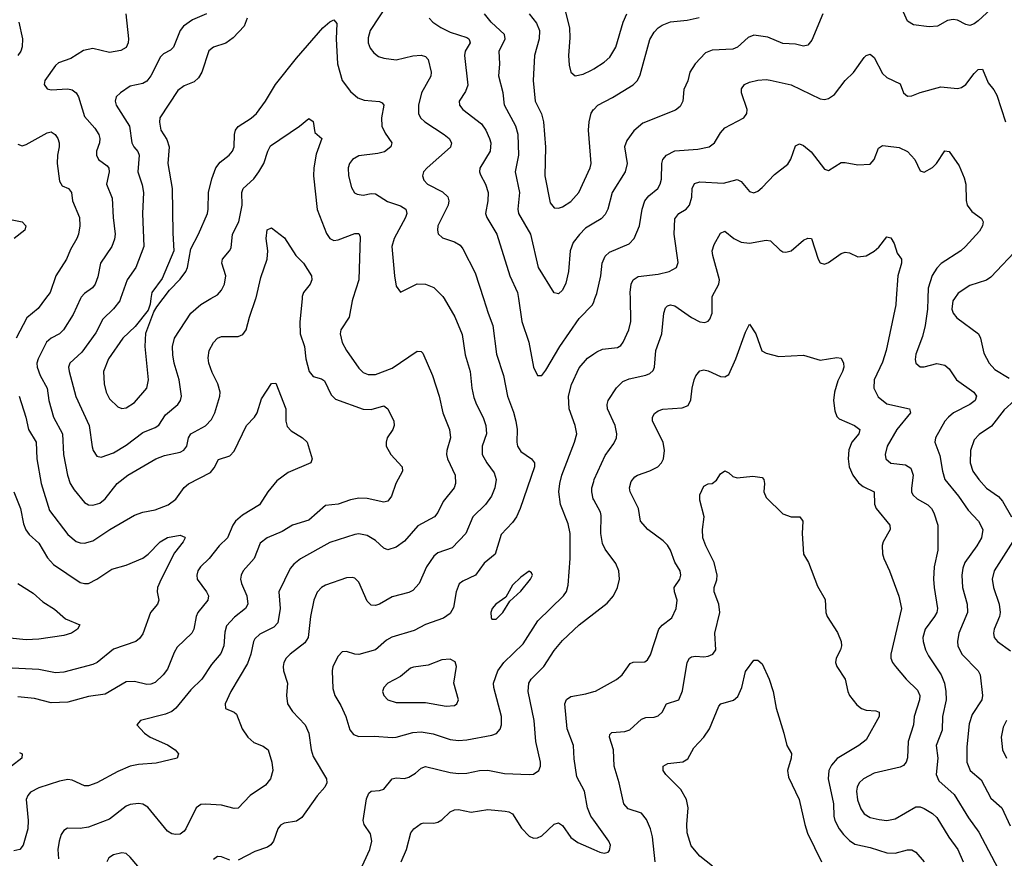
# Model space of a CAD drawing. Header units: inches. Extents: x 501419 to 657765, y 482282 to 547532.
# Tile 183 of 225: x 597238 to 601975, y 527307 to 531342. Entities that reach past the tile are written whole.
import ezdxf

# ---------------------------------------------------------------- set-up
doc = ezdxf.new("R2010")
doc.units = ezdxf.units.IN
doc.header["$MEASUREMENT"] = 0
for name, color, linetype in [('A5592', 7, 'Continuous'), ('A5593', 7, 'Continuous'), ('A6502', 7, 'Continuous'), ('A6503', 7, 'Continuous')]:
    doc.layers.add(name, color=color, linetype=linetype)

msp = doc.modelspace()

# ---------------------------------------------------------------- linework, layer by layer
at = {"layer": 'A5592', "color": 6}
for points, elevation in [([(598596.7, 530000), (598586.1, 529886.1), (598588.3, 529830), (598608.8, 529770), (598615.4, 529710), (598631.4, 529650), (598650, 529625.2), (598690, 529614.9), (598704.7, 529604.7), (598736.9, 529536.9), (598757, 529517), (598890, 529468.4), (598930, 529466.8), (598990, 529483.8), (599009.6, 529470), (599037.6, 529410), (599040.1, 529390), (599032.8, 529370), (599006.4, 529330), (599001, 529310), (599002, 529290), (599023.5, 529250), (599078.9, 529190), (599080.7, 529170), (599048.2, 529110), (599027.2, 529050), (599010, 529026.1), (598990, 529020.5), (598910, 529039), (598870, 529039.3), (598830, 529031.4), (598770, 529011.5), (598710, 529004.2), (598630, 528934.3), (598550, 528909.7), (598500.9, 528879.1), (598429, 528850), (598395.7, 528824.3), (598365.9, 528750), (598313.8, 528690), (598303.3, 528670), (598301.1, 528650), (598305.2, 528630), (598330.6, 528570), (598336.6, 528530), (598324, 528510), (598272, 528468), (598234, 528426), (598225, 528395.1), (598221.2, 528330), (598206.5, 528293.5), (598160.4, 528239.6), (598114.1, 528170), (598062.3, 528117.7), (597990, 528029.8), (597970, 528013.9), (597939.7, 528000.3), (597819.3, 527970), (597801.4, 527950), (597838.7, 527910), (597866.3, 527890), (597950, 527854.1), (597986, 527830), (598001.6, 527810), (597995.2, 527790), (597895.1, 527764.9), (597810, 527759.1), (597770, 527750.2), (597710, 527725.4), (597610, 527671.1), (597570, 527656.6), (597550, 527656.5), (597490, 527683), (597470, 527686.2), (597430, 527679.1), (597330, 527647.3), (597290, 527625), (597276.7, 527610), (597269.6, 527590.4), (597279.7, 527490), (597276.9, 527450), (597254.9, 527370), (597238.5, 527350), (597210, 527343.6)], 2800), ([(597362.8, 530000), (597327.9, 529952.1), (597272.3, 529907.7), (597221.7, 529810)], 2700), ([(597530.8, 530000), (597496.2, 529923.8), (597449.7, 529850), (597430, 529831.2), (597389.8, 529810.2), (597367.5, 529790), (597327.8, 529710), (597321.4, 529690), (597321.6, 529670), (597336.7, 529630), (597370.3, 529570), (597378.8, 529510), (597401.1, 529430), (597444.2, 529350), (597449.2, 529250), (597468.6, 529150), (597481.5, 529110), (597499.7, 529079.7), (597550, 529019.1), (597570, 529008.7), (597590, 529006.8), (597623.3, 529016.7), (597650, 529036.8), (597707.4, 529110), (597759, 529150), (597893.2, 529230), (597934.6, 529245.4), (598010, 529261.7), (598028.3, 529271.7), (598042.3, 529290), (598051.1, 529330), (598061.2, 529350), (598132.7, 529387.3), (598161.9, 529418.1), (598177.4, 529450), (598200.6, 529530), (598202.3, 529550), (598192.1, 529590), (598164.1, 529644.1), (598147.8, 529690), (598144.6, 529715.4), (598150.2, 529750), (598170, 529788.4), (598190.5, 529809.5), (598210, 529817.6), (598290, 529818.1), (598312.2, 529827.8), (598328.4, 529850), (598343.3, 529910), (598375, 530000)], 2800), ([(598840.6, 530000), (598837.3, 529990), (598822.9, 529910), (598782.9, 529850), (598780.6, 529830), (598789.5, 529789.5), (598810.2, 529750), (598870, 529665.5), (598890, 529644.5), (598914.2, 529634.2), (598950, 529635.5), (599030, 529665.6), (599150, 529747.7), (599170, 529746.3), (599177.4, 529737.4), (599224.9, 529630), (599255.7, 529530), (599274.5, 529450), (599306, 529370), (599310.2, 529330), (599292.9, 529270), (599292.1, 529250), (599296.7, 529230), (599333.4, 529150), (599335.8, 529110), (599328.7, 529090), (599276, 529024), (599249.4, 528970.6), (599234.3, 528950), (599153.6, 528906.4), (599090, 528833.2), (599050, 528804.7), (599010, 528791.8), (598990, 528799.2), (598950, 528836.4), (598910, 528860.3), (598870, 528868.1), (598850, 528864.5), (598730, 528827.5), (598590, 528748.3), (598556.9, 528723.1), (598538.8, 528701.2), (598484.9, 528590), (598491.1, 528510), (598479.7, 528440.3), (598460.4, 528419.6), (598394.1, 528385.9), (598370, 528363.4), (598362.6, 528350), (598350.6, 528290), (598335, 528245), (598253.8, 528110), (598226.1, 528050), (598228.3, 528028.3), (598270, 528011.3), (598281, 528001), (598309.2, 527930), (598335.8, 527890), (598365, 527865), (598410, 527847.7), (598433.5, 527830), (598452, 527770), (598456.5, 527730), (598445.3, 527690), (598420.6, 527659.4), (598346.5, 527610), (598290, 527548.6), (598270, 527547.2), (598210, 527562.7), (598131.7, 527568.3), (598110, 527565.7), (598087.7, 527550), (598038, 527450), (598030, 527438.1), (598010, 527424.2), (597990, 527421.5), (597970, 527425.5), (597950, 527437.9), (597854, 527554), (597830, 527568.2), (597810, 527571.1), (597770, 527566.7), (597750, 527558.4), (597670, 527495.9), (597570, 527456.6), (597530, 527450.5), (597467.8, 527452.2), (597450, 527441.4), (597438.4, 527421.6), (597427.8, 527390), (597422.2, 527350), (597425.6, 527305.6)], 2900), ([(597723.1, 530000), (597719.5, 529990), (597690, 529950.2), (597638.3, 529901.7), (597604.8, 529835.2), (597536.9, 529743.1), (597479.2, 529690), (597473.9, 529670), (597475.8, 529650), (597508.7, 529528.7), (597571.9, 529390), (597587.1, 529287.1), (597592.3, 529270), (597610, 529242.9), (597630, 529236.7), (597690, 529257.5), (597750, 529295.2), (597830, 529355.5), (597890, 529380.2), (597908, 529392), (597939.6, 529440.4), (597998.8, 529490), (598011.3, 529510), (598016.5, 529530), (598005.3, 529610), (597981.9, 529690), (597975.6, 529730), (597974.2, 529770), (597983.3, 529810), (598061.7, 529930), (598110, 529972.4), (598157.5, 530000)], 2900), ([(597870, 530000), (597866.6, 529973.4), (597856.2, 529943.8), (597794.4, 529865.6), (597734.9, 529810), (597666.3, 529710), (597642.2, 529650), (597644.5, 529590), (597653.8, 529550), (597670, 529517.9), (597710, 529479.1), (597730, 529472.1), (597750, 529474.8), (597790, 529499.9), (597850.1, 529569.9), (597857.5, 529610), (597841.5, 529770), (597845.8, 529834.2), (597884.1, 529935.9), (597898.7, 529961.3), (597927.8, 530000)], 3000), ([(599279.8, 530000), (599332.1, 529912.1), (599367.5, 529827.5), (599381, 529730), (599406.3, 529650), (599413.3, 529570), (599423.7, 529523.7), (599435.4, 529490), (599468.4, 529428.4), (599481.5, 529390), (599483.6, 529350), (599463.7, 529290), (599463.8, 529250), (599485.5, 529210), (599521.6, 529161.6), (599530.8, 529130), (599523.6, 529090), (599508.1, 529050), (599479.5, 529010), (599417.9, 528950), (599384.8, 528870), (599318.6, 528801.4), (599250, 528777.5), (599230, 528761.6), (599195.1, 528710), (599161, 528630), (599130, 528596), (599110, 528586.1), (599030, 528564.7), (598970, 528530.4), (598950, 528523.5), (598930, 528525.4), (598910, 528544), (598870, 528636.6), (598850, 528655.2), (598838.3, 528658.3), (598810, 528657.5), (598710, 528620.8), (598689.7, 528610.2), (598670, 528588.4), (598652.8, 528550), (598636.7, 528470), (598626.8, 528370), (598610, 528344.7), (598538.9, 528290), (598520.2, 528270), (598509.6, 528250), (598505.5, 528230), (598506.8, 528210), (598526.3, 528150), (598521.3, 528090), (598526.3, 528050), (598550, 528013.2), (598612.4, 527950), (598628.6, 527910), (598640.4, 527830), (598650, 527797.5), (598714.8, 527690), (598716, 527670), (598706.3, 527650), (598670, 527608.4), (598596, 527504), (598570, 527485.4), (598510, 527475.8), (598492.8, 527467.2), (598479.9, 527450), (598459, 527390), (598446.9, 527373.1), (598430, 527360.3), (598370, 527340.7), (598290, 527298.7)], 3000), ([(599469.2, 530000), (599491.4, 529930), (599515, 529870), (599532.1, 529732.1), (599566.6, 529630), (599584.4, 529530), (599613.8, 529453.8), (599624.6, 529410), (599631.7, 529370), (599630, 529310), (599633.7, 529290), (599650, 529265.2), (599700.2, 529230), (599714.9, 529210), (599715.5, 529190), (599646.7, 528990), (599628.6, 528950), (599610, 528922.3), (599554.6, 528865.4), (599525.6, 528770), (599472.8, 528727.2), (599431.2, 528668.9), (599370, 528641.1), (599352.7, 528627.3), (599338, 528590), (599325.4, 528514.6), (599310, 528486), (599277.2, 528462.8), (599190, 528432.6), (599136.1, 528403.9), (599028.4, 528371.6), (599003.7, 528356.3), (598950, 528309.8), (598870, 528288.4), (598850, 528288.8), (598810, 528302.4), (598790, 528300.3), (598770, 528279.7), (598745, 528230), (598741.8, 528210), (598744.5, 528124.5), (598754.5, 528090), (598783, 528043), (598807.4, 527990), (598826.3, 527926.3), (598843.5, 527903.5), (598870, 527893.7), (598945.2, 527894.8), (599030, 527888.5), (599050, 527890.4), (599130, 527913.4), (599170, 527916.6), (599226.8, 527906.8), (599310, 527878.5), (599350, 527874.4), (599390, 527877.8), (599510, 527900.6), (599531.7, 527908.3), (599550, 527928.5), (599556.4, 527950), (599556.7, 527990), (599519.7, 528130), (599518.5, 528150), (599538.7, 528210), (599566.9, 528250), (599660.7, 528339.3), (599731.6, 528450), (599854.6, 528570), (599868.4, 528591.6), (599877.8, 528622.2), (599886.3, 528750), (599886, 528870), (599877.3, 528917.3), (599840.8, 529010), (599832.9, 529070), (599836.9, 529110), (599847.2, 529150), (599907.2, 529310), (599918.1, 529350), (599911, 529390), (599881.1, 529470), (599879.4, 529530), (599892.4, 529587.6), (599930, 529666.6), (599970, 529713.5), (600000, 529734.2)], 3100), ([(599638.2, 530000), (599653.7, 529890), (599688, 529790), (599710, 529670.7), (599730, 529630.1), (599750, 529630.9), (599770, 529655.7), (599836.9, 529770), (599930, 529904.4), (599994.1, 529970), (600000, 529984.9)], 3200), ([(597235.7, 529530), (597267.1, 529430), (597280.3, 529370), (597318.3, 529310), (597320.6, 529230), (597342.4, 529110), (597381.5, 528981.5), (597470, 528864.5), (597510, 528831.3), (597530, 528824.4), (597550, 528823.7), (597590, 528834.6), (597672.3, 528890), (597790, 528958.7), (597830, 528972.8), (597890, 528983.5), (597952.7, 529007.3), (597990, 529034.9), (598029.4, 529090.6), (598050, 529108.9), (598155.9, 529164.1), (598174, 529186), (598194.7, 529225.3), (598250, 529244.3), (598270, 529265.4), (598330.1, 529389.9), (598368.7, 529430), (598380.6, 529450), (598401.9, 529518.1), (598450, 529591.8), (598470, 529592.7), (598519.5, 529470), (598518.5, 529410), (598525.4, 529385.4), (598544, 529364), (598599.2, 529330), (598620.6, 529310), (598646.1, 529230), (598638.7, 529210), (598530, 529163.9), (598476.1, 529123.9), (598431.7, 529070), (598391.5, 529008.5), (598310, 528957.9), (598276.8, 528930), (598263, 528910), (598237.6, 528850), (598198, 528810), (598150.2, 528750), (598108.7, 528710), (598095.8, 528690), (598090, 528670), (598092.8, 528650), (598137.1, 528590), (598146.8, 528570), (598144, 528550), (598095.9, 528490), (598087.3, 528470), (598076, 528410), (598066.9, 528390), (597996.7, 528323.3), (597981.7, 528298.3), (597950, 528218.1), (597929.2, 528190.8), (597890, 528154), (597870, 528145.1), (597850, 528143.4), (597790, 528158.6), (597750, 528157.2), (597650, 528097.1), (597570, 528086.3), (597470, 528059.2), (597390, 528055.2), (597310, 528076.3), (597230, 528083.8)], 2700), ([(600000, 529032), (599997.2, 529037.2), (599990.4, 529070), (599991.4, 529090), (600000, 529120.1)], 3000), ([(597209.4, 529070), (597241.7, 528990), (597256.1, 528916.1), (597267.2, 528887.2), (597284.6, 528864.6), (597330, 528822.9), (597372.4, 528752.4), (597400.3, 528720.3), (597530, 528635), (597550, 528629.2), (597570, 528630.2), (597610, 528649.7), (597681.8, 528698.2), (597750, 528717.7), (597830, 528750.8), (597856.2, 528770), (597913.4, 528830), (597950, 528851.4), (598010, 528861.9), (598033.2, 528853.2), (598033.8, 528850), (598024.1, 528830), (597983.7, 528776.3), (597918.3, 528650), (597902, 528610), (597899.7, 528590), (597907.1, 528550), (597902, 528530), (597867.8, 528490), (597830, 528387.5), (597814.8, 528365.2), (597796.5, 528350), (597690, 528313.8), (597610.3, 528250), (597590, 528240.4), (597450, 528203.6), (597410, 528199.3), (597330, 528215.4), (597170, 528223.1)], 2600), ([(597229.7, 528629.7), (597303.2, 528583.2), (597350, 528541.7), (597405.6, 528505.6), (597459.3, 528459.3), (597527, 528430), (597516.4, 528410), (597486.8, 528390), (597450, 528379.6), (597330, 528361.6), (597270, 528358.6), (597110, 528375.1)], 2500), ([(598868.2, 527231.8), (598922.1, 527350), (598932.3, 527390), (598925.8, 527425.8), (598896, 527470), (598890.6, 527490), (598906.3, 527593.7), (598918.8, 527621.3), (598930, 527631), (598970, 527633.3), (598990, 527639.8), (599030.6, 527689.4), (599050, 527694.1), (599090, 527691.5), (599110, 527697.5), (599143.3, 527716.7), (599170, 527741.3), (599190, 527749.2), (599310, 527721), (599350, 527715.7), (599390, 527717.2), (599450, 527729.7), (599490, 527732.1), (599570, 527715.5), (599690, 527710.6), (599710, 527711.8), (599735.8, 527730), (599743.5, 527750), (599744.5, 527770), (599721.4, 527870), (599713.2, 527970), (599684.3, 528110), (599687.3, 528150), (599699.8, 528170), (599760.6, 528230), (599810, 528306.9), (599850, 528355.8), (599930, 528430.8), (600000, 528485)], 3000), ([(600000, 527491), (599986.2, 527510), (599970.3, 527550), (599956.1, 527630), (599919.5, 527699.5), (599905.3, 527785.3), (599902.4, 527850), (599872.6, 527930), (599860.8, 528050), (599869.2, 528070.8), (599890, 528085.4), (599961.8, 528098.2), (600000, 528109.8)], 2900), ([(597237.3, 527817.3), (597250.6, 527810), (597248.6, 527790), (597148.4, 527711.6)], 2700), ([(599074, 527290), (599099.3, 527350), (599119.7, 527430), (599134.3, 527450), (599170, 527474.7), (599182, 527478), (599230, 527476.7), (599250, 527481.1), (599270, 527492.4), (599310, 527531.3), (599330, 527540.7), (599350, 527541.8), (599410, 527529.5), (599490, 527541.7), (599573.5, 527533.5), (599591.3, 527531.3), (599610, 527521.1), (599651.8, 527451.8), (599690, 527413.5), (599710, 527404.4), (599730, 527405.8), (599750, 527414.9), (599810, 527471.8), (599830, 527477.7), (599850, 527464.8), (599890, 527406.9), (599923.3, 527383.3), (600000, 527349.9)], 2900), ([(597807.1, 527270), (597770, 527313.5), (597750, 527329.9), (597730, 527333.7), (597690, 527324.2), (597667.2, 527310), (597657.8, 527290)], 3000), ([(598250, 527298.2), (598210, 527314.7), (598190, 527316.7), (598170, 527301.9)], 3000)]:
    msp.add_lwpolyline(points, dxfattribs=dict(at, elevation=elevation))
at = {"layer": 'A5592', "color": 6, "elevation": 3200}
for points in [[(599690, 528688.9), (599650, 528660.1), (599610, 528621.5), (599577, 528563), (599528.6, 528530), (599511.4, 528510), (599505.6, 528490), (599506.3, 528466.3), (599510, 528457.6), (599530, 528458.6), (599562.2, 528490), (599595.9, 528544.1), (599650, 528592), (599695.1, 528650), (599704.9, 528670), (599701.1, 528681.1)], [(599310, 528265.9), (599270, 528262.9), (599203.2, 528236.8), (599132.3, 528227.7), (599118, 528222), (599070, 528182.4), (599008.7, 528150), (598989.8, 528130), (598984.4, 528110), (598990.5, 528090), (599010, 528070.5), (599050, 528057.1), (599190, 528057.4), (599290, 528039.9), (599330, 528043.1), (599341.3, 528050), (599348.7, 528070), (599327.7, 528150), (599339.9, 528230), (599332.8, 528252.8)]]:
    msp.add_lwpolyline(points, close=True, dxfattribs=at)
at = {"layer": 'A5593', "color": 6}
for points, elevation in [([(599013.9, 531426.1), (598925, 531290), (598915, 531255), (598915.4, 531230), (598925.1, 531205.1), (598942.4, 531182.4), (598965.3, 531165.3), (598990, 531156.2), (599050, 531148.5), (599130, 531168.3), (599170, 531171.3), (599190, 531164.3), (599203.9, 531150), (599218.1, 531090), (599216.6, 531070), (599172, 530990), (599157.4, 530930), (599157, 530890), (599167, 530870), (599186.7, 530850), (599280.6, 530790), (599304.2, 530770), (599315.1, 530750), (599310.6, 530729.4), (599198.2, 530630), (599181.3, 530610), (599175.9, 530590), (599182.5, 530570), (599200.2, 530550), (599273.1, 530513.1), (599298, 530490), (599303.5, 530470), (599300.5, 530450), (599250.7, 530350), (599247.7, 530330), (599251.7, 530311.7), (599271.8, 530291.8), (599330, 530273.4), (599356.7, 530256.7), (599370, 530239.3), (599430, 530123.3), (599469.2, 530000)], 3100), ([(599851, 531430), (599883, 531303), (599884.6, 531255.4), (599878.8, 531170), (599882.4, 531122.4), (599890, 531090.1), (599910, 531071.7), (599950, 531079.4), (599990, 531098.3), (600000, 531104.9)], 3500), ([(597749.1, 531370), (597762.1, 531250), (597759.5, 531230), (597750, 531208.2), (597725.6, 531194.4), (597670, 531184.2), (597590, 531202.8), (597545.6, 531194.4), (597485, 531155), (597425.1, 531134.9), (597410, 531121.5), (597359.5, 531050), (597355.4, 531030), (597370, 531009.4), (597390, 531003.8), (597470, 531009.7), (597490, 531004.9), (597510, 530990.3), (597520.5, 530970), (597550, 530876.4), (597599.4, 530819.4), (597618.7, 530790), (597624.2, 530770), (597622, 530750), (597608.3, 530710), (597607.5, 530690), (597617.4, 530670), (597659.2, 530639.2), (597667.5, 530627.5), (597668.3, 530610), (597655.9, 530550), (597684, 530484), (597688, 530390), (597697.7, 530310), (597694.5, 530285.5), (597682, 530250), (597627.2, 530170), (597615, 530105), (597602, 530070), (597587.8, 530052.2), (597550, 530024.1), (597533.7, 530006.3), (597530.8, 530000)], 2800), ([(598137.6, 531370), (598070, 531340.7), (598026.6, 531310), (598010.7, 531289.3), (597977.9, 531210), (597964.4, 531195.6), (597930, 531177.4), (597916.4, 531163.6), (597868.7, 531071.3), (597850, 531046.4), (597830, 531034.4), (597770, 531022.7), (597723, 530990), (597703, 530970), (597697.9, 530950), (597702.7, 530930), (597767.3, 530830), (597777.1, 530750), (597786.9, 530730), (597807, 530707), (597813.9, 530690), (597807.1, 530610), (597828, 530548), (597834.3, 530510), (597828.9, 530410), (597835, 530250), (597797.3, 530150), (597755.8, 530090), (597723.1, 530000)], 2900), ([(600000, 530362.8), (599960.8, 530339.2), (599930.9, 530309.1), (599901.8, 530270), (599886.8, 530230), (599877.9, 530130), (599865.4, 530074.6), (599850, 530041.4), (599830, 530023.3), (599824.3, 530024.3), (599810, 530028.1), (599733.6, 530150), (599696.8, 530310), (599639.3, 530410), (599636.3, 530430), (599643.8, 530510), (599623.8, 530610), (599640, 530690), (599636.6, 530790), (599624.6, 530830), (599570.7, 530930), (599563.9, 530990), (599543.3, 531070), (599548.2, 531130), (599545.2, 531190), (599574.2, 531250), (599571.4, 531270), (599506.3, 531330), (599474.9, 531370)], 3300), ([(599689.5, 531370), (599724.5, 531324.5), (599738.5, 531290), (599737.4, 531250), (599714.7, 531170), (599708.5, 531050), (599718.8, 530950), (599748.5, 530888.5), (599758.5, 530850), (599768.8, 530728.8), (599764.4, 530590), (599790, 530461.3), (599810, 530437), (599830, 530434.6), (599850, 530441.9), (599890, 530467.3), (599928.6, 530510), (599983.4, 530630), (599988.3, 530650), (599975.2, 530810), (599977.5, 530850), (599988.4, 530891.6), (599999.4, 530910), (600000, 530910.5)], 3400), ([(597234.6, 531330), (597252.2, 531250), (597250, 531212.1), (597243.2, 531190), (597230, 531169.5)], 2700), ([(598332.2, 531350), (598318.6, 531310), (598266, 531254), (598230, 531229.1), (598170.3, 531209.7), (598148.3, 531191.7), (598114.2, 531090), (598098.4, 531061.6), (598077.7, 531042.3), (598030, 531023.5), (597999.2, 531000.8), (597913, 530870), (597910.8, 530849.2), (597917.9, 530810), (597945.9, 530765.9), (597957.1, 530730), (597950.8, 530650), (597972.1, 530530), (597974.9, 530314.9), (597980.4, 530230), (597923.6, 530096.4), (597873.9, 530030), (597870, 530000)], 3000), ([(597927.8, 530000), (597958.8, 530041.2), (598010, 530093.3), (598038, 530130), (598046, 530150), (598060.9, 530239.1), (598098.3, 530310), (598141.5, 530410), (598145.6, 530430), (598145.9, 530510), (598163.2, 530576.8), (598182.5, 530630), (598203.3, 530656.7), (598246.7, 530690), (598262.9, 530710), (598270, 530730), (598271.5, 530790), (598277, 530810), (598290, 530828.6), (598352.3, 530867.7), (598377.4, 530890), (598420.8, 530950), (598469.6, 531030.4), (598570, 531156.1), (598697.4, 531302.6), (598730, 531330.9), (598750, 531340.7), (598764, 531324), (598761.4, 531250), (598766.7, 531130), (598789.6, 531050), (598830, 530996.7), (598865.3, 530965.3), (598895.3, 530955.3), (598968.9, 530948.9), (598982.3, 530942.3), (598990.2, 530930), (598978.2, 530870), (598980.7, 530830), (598996.4, 530796.4), (599028.1, 530750), (599024.5, 530730), (598993.7, 530706.3), (598962.1, 530697.9), (598870, 530686.7), (598838.8, 530670), (598824.4, 530650), (598819.2, 530630), (598820.5, 530590), (598834.1, 530534), (598849.2, 530509.2), (598862.2, 530502.2), (598890, 530498.2), (598930, 530505.4), (598950, 530504.3), (599007.9, 530467.9), (599070, 530447.2), (599096.6, 530430), (599100.3, 530410), (599093.9, 530390), (599040.3, 530290), (599028.9, 530250), (599040.9, 530110), (599050, 530060.7), (599070, 530030.8), (599150, 530071.7), (599190, 530069.7), (599230, 530053), (599273.8, 530010), (599279.8, 530000)], 3000), ([(599208.5, 531350), (599226.4, 531330), (599264.2, 531304.2), (599310, 531282), (599390, 531255.7), (599399, 531250), (599401.7, 531241.7), (599404.8, 531230), (599381.2, 531190), (599378.7, 531170), (599393.8, 531026.2), (599383.9, 530996.1), (599352.1, 530950), (599354, 530930), (599370.6, 530910), (599459.9, 530840.2), (599480.3, 530810), (599499.2, 530770), (599504.4, 530750), (599501.6, 530710), (599451.7, 530628.3), (599450.8, 530610), (599455.7, 530595.7), (599480, 530550), (599492.6, 530510), (599491.2, 530470), (599479.7, 530410), (599485, 530390), (599533.6, 530310), (599596, 530110), (599633.9, 530030), (599638.2, 530000)], 3200), ([(598157.5, 530000), (598190, 530018.9), (598210, 530040.9), (598224.4, 530070), (598229.4, 530110), (598210.9, 530170), (598213.3, 530190), (598247.9, 530230), (598255, 530245), (598261.9, 530310), (598292.7, 530370), (598309.4, 530449.4), (598307.6, 530510), (598313.6, 530530), (598364.5, 530575.5), (598389.6, 530610), (598413, 530650), (598431.6, 530710), (598445.4, 530734.6), (598584.1, 530830), (598630, 530866.5), (598650, 530852.1), (598658.4, 530798.4), (598691.7, 530770), (598665.1, 530694.9), (598654, 530630), (598652.4, 530590), (598669.3, 530429.3), (598713.9, 530313.9), (598730, 530288.5), (598750, 530280.3), (598770, 530282.3), (598850, 530313.5), (598870, 530313.9), (598876.7, 530296.7), (598870.2, 530090), (598840.6, 530000)], 2900), ([(597230, 530742.3), (597250, 530735.5), (597270, 530741), (597370, 530798.3), (597390, 530802.4), (597409, 530789), (597421.6, 530770), (597428.9, 530750), (597428.8, 530730), (597420.3, 530690), (597419, 530650), (597430, 530565.8), (597442.6, 530542.6), (597473.5, 530530), (597488.1, 530510), (597491.7, 530470), (597525.6, 530390), (597527.5, 530350), (597521, 530310), (597513.1, 530290), (597483.4, 530236.6), (597463.8, 530190), (597411.4, 530110), (597384.6, 530030), (597362.8, 530000)], 2700), ([(597170, 530386), (597249.5, 530370), (597268.3, 530350), (597263.7, 530330), (597212.2, 530290)], 2600), ([(598375, 530000), (598376.3, 530003.7), (598399.2, 530100.9), (598428.7, 530190), (598431.6, 530230), (598423.9, 530290), (598429.1, 530330.9), (598450, 530341.2), (598513, 530293), (598566.9, 530206.9), (598604.4, 530170), (598642, 530110), (598644.2, 530090), (598635.2, 530070), (598604, 530030), (598597.6, 530010), (598596.7, 530000)], 2800)]:
    msp.add_lwpolyline(points, dxfattribs=dict(at, elevation=elevation))
at = {"layer": 'A6502', "color": 6}
for points, elevation in [([(600000, 529120.1), (600002.8, 529130), (600054.9, 529245.1), (600097.3, 529302.7), (600109.1, 529330), (600111.2, 529350), (600103.2, 529390), (600065.5, 529470), (600064, 529490), (600070.2, 529510), (600109.2, 529570.8), (600139.4, 529600.6), (600170, 529614.6), (600250, 529631.1), (600270, 529639.6), (600285.8, 529654.2), (600292.4, 529670), (600299.6, 529750), (600327.7, 529830), (600337.7, 529930), (600344.7, 529955.3), (600354.7, 529965.3), (600369.8, 529970.2), (600390, 529965.6), (600470, 529908.7), (600510, 529887.6), (600534.7, 529885.3), (600550, 529890.9), (600558.5, 529901.5), (600569.7, 529930), (600570.1, 530000)], 3000), ([(600000, 529984.9), (600006, 530000)], 3200), ([(600000, 529734.2), (600015.3, 529744.7), (600042.7, 529757.3), (600114.9, 529765.1), (600130, 529774.2), (600142.3, 529790), (600168.5, 529850), (600178.6, 529890), (600176.3, 530000)], 3100), ([(601455.1, 530000), (601453, 529970), (601407.5, 529750), (601390, 529694.7), (601349.5, 529610), (601348.2, 529570), (601367.7, 529527.7), (601410, 529493.8), (601519.8, 529470), (601523.9, 529450), (601457.5, 529370), (601412.1, 529290), (601402.4, 529250), (601405.9, 529230), (601429.1, 529209.1), (601500.1, 529200.1), (601525, 529185), (601536.2, 529150), (601528.6, 529088.6), (601529.5, 529070), (601535.7, 529055.7), (601556.4, 529036.4), (601607.5, 529007.5), (601624.9, 528990), (601636, 528970), (601655.5, 528910), (601656.3, 528790), (601638.1, 528710), (601635, 528650), (601637.2, 528610), (601653.8, 528510), (601650.5, 528490), (601640.2, 528470), (601594.6, 528410), (601583.8, 528370), (601584.2, 528350), (601595.7, 528310), (601610, 528281.6), (601672.1, 528190), (601688.4, 528150), (601694.6, 528110), (601695.6, 528070), (601677.7, 527990), (601676.5, 527923.5), (601648.2, 527850), (601654.8, 527790), (601646.9, 527710), (601661, 527681), (601734.3, 527614.3), (601802.4, 527502.4), (601853.4, 527433.4), (601960.1, 527230)], 3000), ([(601608.1, 530000), (601606.6, 529950), (601595.2, 529870), (601581.9, 529818.1), (601550, 529732.3), (601546.7, 529706.7), (601550, 529688.8), (601570, 529672), (601590, 529671.1), (601650, 529688.6), (601690, 529680.2), (601710, 529662.6), (601745.4, 529610), (601828.7, 529550), (601842.1, 529530), (601834.4, 529510), (601809.5, 529490), (601731.4, 529450), (601707.1, 529430), (601690, 529410), (601644.8, 529330), (601641.6, 529310), (601665.5, 529245.5), (601678, 529170), (601690, 529130), (601755.3, 529050), (601801.6, 528981.6), (601851.6, 528930), (601871.3, 528890), (601865.8, 528850), (601843.3, 528810), (601786.1, 528730), (601776, 528704), (601770.3, 528670), (601773.6, 528610), (601797.2, 528530), (601799, 528490), (601756.6, 528390), (601749.5, 528350.5), (601751.9, 528330), (601771.1, 528290), (601850, 528208.8), (601858.6, 528190), (601870.6, 528090), (601867, 528070), (601821.4, 527998.6), (601806.2, 527953.8), (601795.8, 527844.2), (601795.6, 527770), (601810.8, 527730), (601864.6, 527684.6), (601910, 527596.6), (601962.7, 527550), (602003.9, 527463.9)], 3100), ([(601735.1, 530000), (601727.7, 529990), (601723.5, 529950), (601729.9, 529929.9), (601747.2, 529907.2), (601851.1, 529831.1), (601861.3, 529810), (601877.6, 529737.6), (601901.8, 529690), (601930, 529659.6), (601998, 529618)], 3200), ([(600000, 528109.8), (600007.8, 528112.2), (600110, 528167.9), (600136.8, 528190), (600176.1, 528243.9), (600190, 528250.8), (600246.6, 528253.4), (600258.3, 528261.8), (600273.3, 528286.7), (600313.4, 528410), (600330, 528428.6), (600376, 528464), (600397.4, 528510), (600401.8, 528550), (600387.9, 528590), (600387.8, 528610), (600414.1, 528650), (600418.9, 528670), (600415.7, 528690), (600390, 528732.2), (600368.7, 528790), (600354.3, 528814.3), (600334.4, 528834.4), (600260.7, 528890), (600224.4, 528930), (600216.1, 528990), (600175.2, 529070), (600171.8, 529090), (600180.2, 529119.8), (600197.8, 529142.2), (600210, 529151), (600270, 529170.9), (600308.3, 529190), (600326.6, 529210), (600335.1, 529230), (600340.9, 529270), (600333.3, 529310), (600283.1, 529410), (600283.1, 529430), (600292.2, 529447.8), (600310, 529460.1), (600332.3, 529467.7), (600426, 529474), (600453.8, 529486.2), (600467.1, 529512.9), (600473, 529570), (600482.9, 529610), (600491.1, 529628.9), (600510, 529653), (600530, 529657.2), (600550, 529652.3), (600610, 529625.5), (600630, 529623.5), (600650, 529635.1), (600683.7, 529710), (600730, 529839.1), (600750, 529876.6), (600779.2, 529830), (600809.2, 529749.2), (600830, 529737.2), (600890, 529722.1), (601010, 529728.2), (601090, 529704.1), (601170, 529716.9), (601190, 529713.4), (601200.9, 529690), (601202.7, 529670), (601197.5, 529650), (601175.1, 529604.9), (601158.5, 529550), (601153.5, 529510), (601159.6, 529459.5), (601170, 529433.6), (601181.6, 529421.6), (601255.1, 529390), (601279.6, 529370), (601274.9, 529350), (601242.5, 529310), (601227.5, 529272.5), (601223.8, 529230), (601229.5, 529190), (601247.4, 529150), (601274.6, 529114.6), (601296.9, 529096.9), (601349.7, 529070), (601351.2, 529011.2), (601358.7, 528990), (601425, 528910), (601426.4, 528890), (601392.2, 528830), (601387.4, 528812.6), (601390, 528772.4), (601395, 528750), (601422.9, 528690), (601468.7, 528568.7), (601480, 528510), (601428.8, 528290), (601429.2, 528270), (601437.2, 528250), (601452.5, 528230), (601503.5, 528170), (601557.1, 528117.1), (601568.8, 528090), (601567.9, 528070), (601541.6, 527990), (601538.3, 527950), (601512.6, 527870), (601509.5, 527790.5), (601503.4, 527770), (601490, 527754.4), (601474.2, 527745.8), (601350, 527717.5), (601297.9, 527690), (601277.5, 527670), (601267.2, 527650), (601264.6, 527630), (601269.4, 527589.4), (601284.7, 527544.7), (601301.1, 527521.1), (601330, 527503.8), (601373.8, 527493.8), (601410, 527489), (601450, 527497), (601550, 527555.5), (601570, 527554.7), (601590, 527547), (601630, 527523.4), (601650, 527503.5), (601708.7, 527408.7), (601751.1, 527350), (601777.8, 527290)], 2900), ([(602024.6, 529510), (601974.7, 529465.3), (601913.2, 529386.8), (601854.3, 529345.7), (601830, 529320.4), (601812.1, 529270), (601810.7, 529210.7), (601824, 529170), (601852.1, 529130), (601890, 529088.3), (601947.8, 529047.8), (601966.3, 529026.3), (602009.5, 528950)], 3200), ([(600295, 527290), (600283.5, 527410), (600273.1, 527450), (600254.2, 527494.2), (600230, 527524.2), (600166.1, 527546.1), (600144.2, 527570), (600122.4, 527670), (600098.1, 527750), (600095, 527830), (600075.2, 527890), (600077.6, 527902.4), (600087, 527913), (600150, 527917.6), (600174.4, 527925.6), (600230, 527976.5), (600250, 527984.5), (600290, 527986.6), (600310, 527992.9), (600329, 528011), (600349.8, 528050.2), (600410, 528069.7), (600426.5, 528113.5), (600449.8, 528250), (600461.4, 528270), (600470, 528277.2), (600490, 528279.8), (600530, 528276.6), (600550, 528280), (600573.6, 528290), (600587.8, 528310), (600582.1, 528390), (600607, 528490), (600601.3, 528530), (600579.9, 528590), (600579, 528610), (600592.7, 528647.3), (600594.5, 528670), (600578.9, 528730), (600538.8, 528810), (600525.7, 528850), (600523.5, 528890), (600531.7, 528950), (600509.9, 529030), (600510, 529055.8), (600530, 529098.4), (600550, 529108.6), (600570, 529110.1), (600590, 529126), (600610, 529157.2), (600630, 529171.8), (600650, 529162.3), (600670, 529144.7), (600690, 529138.2), (600765.5, 529145.5), (600810, 529138.8), (600818.3, 529130), (600821.6, 529110), (600818, 529070), (600830, 529043.6), (600910, 528964.8), (600950, 528950.7), (600990.9, 528950.9), (601006.6, 528930), (601002.5, 528870), (601009.2, 528770), (601033.6, 528730), (601075.9, 528615.9), (601113.2, 528553.2), (601117.4, 528490), (601123.2, 528470), (601173.3, 528393.3), (601191, 528351), (601192.8, 528330), (601187.3, 528310), (601166.4, 528270), (601163.1, 528250), (601168.9, 528230), (601210.1, 528170), (601222.8, 528110), (601231.3, 528091.3), (601266, 528046), (601287.5, 528027.5), (601310, 528019.9), (601357.1, 528017.1), (601372.7, 528010), (601372.8, 527990), (601310, 527877.9), (601275.9, 527850), (601171.7, 527788.3), (601144, 527756), (601131.6, 527730), (601128, 527690), (601152.9, 527570), (601155.6, 527510), (601160.7, 527490), (601180.6, 527450), (601201.5, 527421.5), (601230, 527392.7), (601256.2, 527376.2), (601330, 527359.8), (601410, 527333.5), (601450, 527332.6), (601510, 527348.2), (601530, 527347.6), (601550, 527337.1), (601590, 527290)], 2800), ([(600000, 528485), (600064.9, 528535.1), (600094.4, 528570), (600114, 528610), (600123.8, 528650), (600121.2, 528690), (600106.3, 528726.3), (600055, 528795), (600042.4, 528822.4), (600034.7, 528870), (600036.1, 528956.1), (600032.2, 528972.2), (600000, 529032)], 3000), ([(602027.6, 528850), (601926.8, 528690), (601916.5, 528650), (601923.2, 528610), (601951.2, 528530), (601956.2, 528490), (601952.3, 528470), (601927, 528410), (601924.1, 528390), (601927.2, 528370), (601941.9, 528350), (602005.2, 528305.2)], 3200), ([(600570.9, 527270), (600510, 527318.3), (600468.2, 527368.2), (600449.7, 527430.3), (600447.9, 527470), (600453.8, 527550), (600445.8, 527590), (600418.8, 527638.8), (600347.1, 527710), (600334.9, 527730), (600333.5, 527750), (600355.8, 527764.2), (600428.4, 527771.6), (600453.4, 527786.6), (600481.3, 527838.7), (600530, 527890.8), (600556.5, 527930), (600601.3, 528038.7), (600611.4, 528050), (600671.7, 528068.3), (600693.9, 528086.1), (600713.3, 528130), (600730, 528206.5), (600770, 528260.2), (600790, 528260.7), (600810, 528242.7), (600843.4, 528170), (600863.8, 528110), (600877.3, 528030), (600915.4, 527910), (600928.8, 527850), (600952.1, 527812.1), (600950.3, 527790), (600932.5, 527730), (600937.3, 527697.3), (600989.1, 527590), (601015.2, 527470), (601028.7, 527428.7), (601095.4, 527290)], 2700), ([(601986.3, 527970), (601970, 527938.6), (601959.9, 527890), (601966.9, 527830), (601986.2, 527790)], 3200), ([(600000, 527349.9), (600030, 527336.8), (600050, 527332.8), (600070, 527337.8), (600075.7, 527344.3), (600080.7, 527370), (600073.3, 527390), (600000, 527491)], 2900)]:
    msp.add_lwpolyline(points, dxfattribs=dict(at, elevation=elevation))
at = {"layer": 'A6503', "color": 6}
for points, elevation in [([(600000, 531104.9), (600050, 531137.7), (600077.8, 531162.2), (600106.2, 531210), (600141.5, 531330), (600158.7, 531370)], 3500), ([(601101.5, 531370), (601050, 531243.1), (601030, 531219.5), (601010, 531214.4), (600970, 531223.4), (600910, 531228), (600837.5, 531257.5), (600770, 531266.7), (600743.5, 531256.5), (600692.2, 531210), (600670, 531199.7), (600570, 531196), (600537.1, 531182.9), (600488.8, 531130), (600462.7, 531090), (600452.8, 531047.2), (600433.7, 531006.3), (600428, 530950), (600416.5, 530923.5), (600394, 530906), (600236.1, 530843.9), (600192.9, 530807.1), (600159.4, 530760.6), (600147.5, 530730), (600160.3, 530650), (600151.2, 530610), (600089.1, 530510.9), (600068, 530430), (600055.6, 530404.4), (600035.7, 530384.3), (600000, 530362.8)], 3300), ([(601910, 531392.5), (601850, 531336.8), (601830, 531321.3), (601810, 531314.3), (601790, 531318.7), (601750, 531339.3), (601730, 531343.3), (601702, 531338), (601654.7, 531310), (601613.2, 531306.8), (601537.8, 531317.8), (601510, 531334.5), (601490, 531377.5)], 3300), ([(600000, 530910.5), (600020.2, 530930), (600090, 530967.1), (600190, 531029.2), (600210.7, 531049.3), (600223.1, 531076.9), (600270, 531246), (600290, 531281.3), (600310, 531302.7), (600330, 531315.9), (600370, 531331.5), (600450, 531340), (600506.9, 531353.1)], 3400), ([(600006, 530000), (600015.6, 530024.4), (600033.7, 530110), (600041, 530170), (600055, 530205), (600076.4, 530223.6), (600170, 530264.2), (600194.1, 530290), (600220.1, 530350), (600232.4, 530430), (600245.6, 530470), (600265.2, 530494.8), (600308, 530530), (600319.9, 530550), (600325.3, 530574.7), (600326.9, 530650), (600333, 530670), (600350, 530690.8), (600390, 530710.8), (600501.3, 530718.7), (600554.7, 530730), (600581.2, 530750), (600610, 530798), (600630, 530820.9), (600722.8, 530870), (600737, 530890), (600738.2, 530910), (600711.3, 530990), (600710.9, 531010), (600724.6, 531030), (600750, 531041.8), (600790, 531051.1), (600830, 531054.5), (600848.5, 531051.5), (600950, 531028.5), (601090, 530961.8), (601110, 530958.7), (601130, 530962.1), (601157.6, 530982.4), (601210, 531049.6), (601250, 531088.5), (601300.4, 531159.6), (601310, 531169.7), (601330, 531176.4), (601350, 531159.9), (601390, 531083.8), (601410, 531064), (601474.1, 531034.1), (601490, 530989.5), (601510, 530974.4), (601530, 530975.9), (601570, 530991.4), (601670, 531018.9), (601750, 531011.6), (601770, 531015.2), (601790.5, 531029.5), (601830, 531083.4), (601850, 531102.2), (601870, 531103.9), (601898, 531038), (601924.9, 531004.9), (601938.8, 530978.8), (601980.5, 530850)], 3200), ([(600176.3, 530000), (600175.6, 530030), (600180, 530070), (600189.2, 530090.8), (600214.3, 530105.7), (600310, 530117.9), (600363.4, 530130), (600398.7, 530150), (600406.4, 530173.6), (600387, 530310), (600390, 530383.8), (600409.4, 530410), (600444, 530430), (600461.5, 530450), (600472.5, 530487.5), (600474.3, 530530), (600485.6, 530554.4), (600510, 530561.2), (600624, 530556), (600690, 530573), (600710, 530562.9), (600750, 530515.2), (600770, 530509.1), (600790, 530517.6), (600810, 530533.9), (600870, 530596.9), (600933.4, 530646.6), (600949.1, 530670.9), (600970, 530734.8), (600990, 530745.1), (601010, 530736.4), (601046.3, 530706.3), (601110, 530622.7), (601130, 530616.9), (601190, 530654.9), (601210, 530655.4), (601270, 530643.7), (601330, 530646.5), (601349.9, 530670.1), (601370, 530724.5), (601390, 530736), (601404.2, 530735.8), (601470, 530726.3), (601510, 530708.5), (601545.4, 530670), (601570, 530614.7), (601590, 530607.9), (601630, 530631.1), (601649.9, 530650), (601690, 530711.7), (601710, 530707.5), (601758.1, 530638.1), (601781.5, 530581.5), (601790, 530550), (601791.8, 530471.8), (601797, 530450), (601818.7, 530418.7), (601865.5, 530385.5), (601873, 530370), (601870.9, 530350), (601855.8, 530324.2), (601788.5, 530250), (601765.7, 530230), (601671.1, 530168.9), (601650, 530146.2), (601628, 530112), (601609.5, 530050), (601608.1, 530000)], 3100), ([(600570.1, 530000), (600570.2, 530010), (600602.6, 530070), (600605.3, 530090), (600572.9, 530207.1), (600570.6, 530230), (600579.5, 530260.5), (600610, 530315.7), (600630, 530324.7), (600674.6, 530290), (600710, 530271.6), (600750, 530267), (600830, 530281), (600850, 530278.2), (600895.2, 530235.2), (600910, 530225.2), (600923.7, 530223.7), (600950, 530230.5), (601010, 530280.7), (601030, 530291.6), (601048.5, 530288.5), (601079.4, 530190), (601090, 530172.3), (601110, 530166.4), (601130, 530173.2), (601190, 530216.5), (601210, 530223.1), (601230, 530219.6), (601270, 530200.6), (601310, 530205.6), (601350, 530228.1), (601372.4, 530247.6), (601410, 530297), (601430, 530292.7), (601445.9, 530265.9), (601459.4, 530219.4), (601480.4, 530190), (601481, 530170), (601462.8, 530110), (601455.1, 530000)], 3000), ([(602050, 530250.4), (601910, 530102.5), (601890, 530089.4), (601810, 530063), (601754.1, 530025.9), (601735.1, 530000)], 3200)]:
    msp.add_lwpolyline(points, dxfattribs=dict(at, elevation=elevation))

doc.saveas('drawing.dxf')
